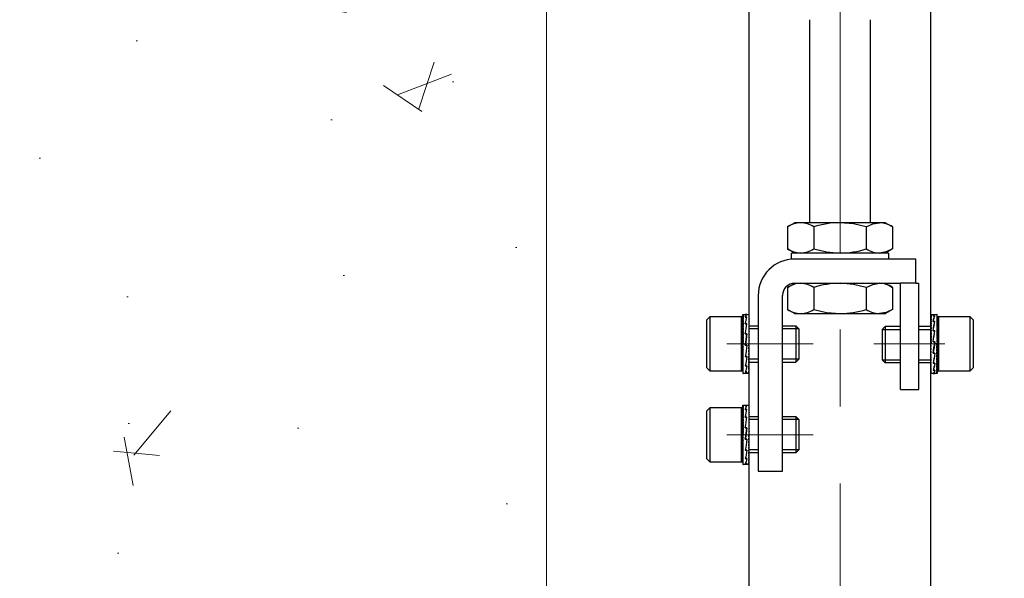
# Model space of a CAD drawing. Extents: x 928609 to 993508, y -1024491 to -979674.
# Tile 3 of 39: x 939591 to 941215, y -1012474 to -1011552. Entities that reach past the tile are written whole.
import ezdxf

# ---------------------------------------------------------------- set-up
doc = ezdxf.new("R2010")
doc.units = 0
doc.linetypes.add('CENTER', pattern=[50.8, 31.75, -6.35, 6.35, -6.35])
for name, color, linetype in [('Beluchtingstank', 253, 'CONTINUOUS'), ('INSTALLATIE', 6, 'CONTINUOUS'), ('MAAT', 10, 'CONTINUOUS'), ('TEKST', 4, 'CONTINUOUS')]:
    doc.layers.add(name, color=color, linetype=linetype)

msp = doc.modelspace()

# ---------------------------------------------------------------- hatches: boundary and pattern name
at = {"layer": 'Beluchtingstank', "lineweight": 5, "ltscale": 0.01}
h = msp.add_hatch(dxfattribs=at)
h.set_pattern_fill('AR-CONC', color=256, scale=5, style=0)
h.set_pattern_definition([(50, (-6044993.6, 3989876.6), (910.923345, -79.69543), [95.25, -1047.75]), (355, (-6044993.6, 3989876.6), (-176.21413, 955.28321), [76.2, -838.2]), (100.451, (-6044917.7, 3989869.9), (734.71251, 875.58344), [80.95, -890.45]), (46.1842, (-6044993.6, 3990130.6), (1355.3952, -210.21164), [142.875, -1571.625]), (96.6356, (-6044880.7, 3990113), (1187.02117, 1237.12778), [121.425, -1335.675]), (351.184, (-6044993.6, 3990130.6), (1187.02303, 1237.1256), [114.3, -1257.3]), (21, (-6044866.6, 3990067.1), (758.0744, -511.32759), [95.25, -1047.75]), (326, (-6044866.6, 3990067.1), (309.01014, 920.93983), [76.2, -838.2]), (71.4514, (-6044803.4, 3990024.5), (1067.08245, 409.61429), [80.95, -890.45]), (37.5, (-6044993.6, 3989876.57), (15.443016, 422.775194), [0, -828.04, 0, -850.9, 0, -841.375]), (7.5, (-6044993.6, 3989876.57), (334.098313, 500.902874), [0, -485.14, 0, -808.99, 0, -320.675]), (327.5, (-6045276.82, 3989876.57), (677.952976, -28.64372), [0, -317.5, 0, -990.6, 0, -1314.45]), (317.5, (-6045403.8, 3989876.6), (740.645907, 127.132455), [0, -412.75, 0, -657.86, 0, -933.45])])
h.paths.add_polyline_path([(940459.934, -1010230.807), (938043.346, -1010230.807, 0.06175967), (937966.318, -1010852.033, 0.03738423), (937994.678, -1011230.807), (938961.143, -1011230.807), (938961.143, -1012730.807), (938795.236, -1012730.807, 0.18199855), (940459.934, -1013395.157)])

# ---------------------------------------------------------------- linework, layer by layer
msp.add_line((940459.934, -1010230.807), (940459.934, -1013395.157), dxfattribs=at)
at = {"layer": 'INSTALLATIE', "color": 8, "linetype": 'CENTER', "lineweight": 5, "ltscale": 20}
for p, q in [((940944.184, -1009269.297), (940944.184, -1013358.307)), ((940757.177, -1012087.033), (940899.74, -1012087.033)), ((940999.783, -1012087.033), (941117.355, -1012087.033)), ((940757.177, -1012237.033), (940899.74, -1012237.033))]:
    msp.add_line(p, q, dxfattribs=at)
at = {"layer": 'INSTALLATIE'}
for p, q in [((940794.184, -1013379.716), (940794.184, -1011337.033)), ((941094.184, -1013327.641), (941094.184, -1011337.033)), ((940724.017, -1012048.033), (940730.017, -1012042.033)), ((940724.017, -1012048.033), (940724.017, -1012126.033)), ((940730.017, -1012132.033), (940730.017, -1012042.033)), ((940730.017, -1012042.033), (940781.017, -1012042.033)), ((940781.017, -1012042.033), (940781.017, -1012132.033)), ((940784.017, -1012038.298), (940784.584, -1012038.298)), ((940784.02, -1012038.692), (940784.017, -1012038.298)), ((940784.019, -1012038.692), (940784.017, -1012038.438)), ((940784.017, -1012038.692), (940784.584, -1012038.692)), ((940784.023, -1012039.615), (940784.017, -1012038.692)), ((940784.02, -1012039.615), (940784.017, -1012039.111)), ((940784.017, -1012039.615), (940784.584, -1012039.615)), ((940784.017, -1012039.615), (940784.027, -1012041.058)), ((940784.022, -1012041.058), (940784.017, -1012040.309)), ((940784.017, -1012041.058), (940784.584, -1012041.058)), ((940784.031, -1012043.005), (940784.017, -1012041.058)), ((940784.024, -1012043.005), (940784.017, -1012042.018)), ((940784.017, -1012043.005), (940784.584, -1012043.005)), ((940784.035, -1012045.434), (940784.017, -1012043.005)), ((940784.026, -1012045.434), (940784.017, -1012044.221)), ((940784.017, -1012129.033), (940784.017, -1012045.033)), ((940784.017, -1012045.434), (940784.584, -1012045.434)), ((940784.039, -1012048.319), (940784.017, -1012045.434)), ((940784.029, -1012048.319), (940784.017, -1012046.893)), ((940784.017, -1012048.319), (940784.584, -1012048.319)), ((940784.045, -1012051.628), (940784.017, -1012048.319)), ((940784.032, -1012051.628), (940784.017, -1012050.004)), ((940784.449, -1012038.283), (940788.195, -1012038.283)), ((940787.934, -1012038.331), (940790.368, -1012038.331)), ((940790.368, -1012038.331), (940787.934, -1012038.331)), ((940787.934, -1012042.865), (940790.368, -1012042.865)), ((940790.368, -1012042.865), (940787.934, -1012042.865)), ((940788.218, -1012038.283), (940794.184, -1012038.283)), ((940794.184, -1012038.286), (940793.718, -1012038.286)), ((940794.184, -1012038.611), (940793.718, -1012038.611)), ((940794.184, -1012039.467), (940793.718, -1012039.467)), ((940794.184, -1012040.844), (940793.718, -1012040.844)), ((940794.184, -1012042.727), (940793.718, -1012042.727)), ((940794.184, -1012045.095), (940793.718, -1012045.095)), ((940794.184, -1012047.923), (940793.718, -1012047.923)), ((941094.184, -1012038.283), (941099.983, -1012038.283)), ((941094.184, -1012038.495), (941094.65, -1012038.495)), ((941094.184, -1012039.236), (941094.65, -1012039.236)), ((941094.184, -1012040.5), (941094.65, -1012040.5)), ((941094.184, -1012042.274), (941094.65, -1012042.274)), ((941094.184, -1012044.539), (941094.65, -1012044.539)), ((941094.184, -1012047.269), (941094.65, -1012047.269)), ((941098, -1012040.792), (941100.434, -1012040.792)), ((941100.434, -1012040.792), (941098, -1012040.792)), ((941100.017, -1012038.283), (941103.918, -1012038.283)), ((941104.351, -1012038.438), (941103.784, -1012038.438)), ((941104.351, -1012039.111), (941103.784, -1012039.111)), ((941104.351, -1012040.309), (941103.784, -1012040.309)), ((941104.351, -1012042.018), (941103.784, -1012042.018)), ((941104.351, -1012044.221), (941103.784, -1012044.221)), ((941104.351, -1012046.892), (941103.784, -1012046.892)), ((941104.351, -1012050.004), (941103.784, -1012050.004)), ((941104.351, -1012038.298), (941104.053, -1012038.298)), ((941104.321, -1012053.324), (941104.351, -1012050.004)), ((941104.326, -1012049.859), (941104.351, -1012046.892)), ((941104.331, -1012046.79), (941104.351, -1012044.221)), ((941104.335, -1012044.153), (941104.351, -1012042.018)), ((941104.338, -1012049.926), (941104.351, -1012048.319)), ((941104.339, -1012041.977), (941104.351, -1012040.309)), ((941104.351, -1012048.319), (941104.339, -1012048.319)), ((941104.34, -1012046.837), (941104.351, -1012045.434)), ((941104.342, -1012044.183), (941104.351, -1012043.005)), ((941104.351, -1012045.434), (941104.342, -1012045.434)), ((941104.343, -1012040.288), (941104.351, -1012039.111)), ((941104.344, -1012041.995), (941104.351, -1012041.058)), ((941104.351, -1012043.005), (941104.344, -1012043.005)), ((941104.346, -1012040.296), (941104.351, -1012039.616)), ((941104.351, -1012041.058), (941104.346, -1012041.058)), ((941104.347, -1012039.103), (941104.351, -1012038.438)), ((941104.348, -1012039.106), (941104.351, -1012038.692)), ((941104.351, -1012039.616), (941104.348, -1012039.616)), ((941104.351, -1012038.692), (941104.349, -1012038.692)), ((941104.35, -1012038.438), (941104.351, -1012038.298)), ((941104.351, -1012045.033), (941104.351, -1012087.033)), ((941107.351, -1012087.033), (941107.351, -1012042.033)), ((941107.351, -1012042.033), (941158.351, -1012042.033)), ((941158.351, -1012042.033), (941164.351, -1012048.033)), ((941158.351, -1012042.033), (941158.351, -1012087.033)), ((941164.351, -1012087.033), (941164.351, -1012048.033)), ((940784.017, -1012051.628), (940784.584, -1012051.628)), ((940784.051, -1012055.325), (940784.017, -1012051.628)), ((940784.024, -1012054.242), (940784.017, -1012053.522)), ((940784.017, -1012055.325), (940784.584, -1012055.325)), ((940784.058, -1012059.369), (940784.017, -1012055.325)), ((940784.017, -1012059.369), (940784.584, -1012059.369)), ((940784.067, -1012063.716), (940784.017, -1012059.369)), ((940784.017, -1012063.716), (940784.584, -1012063.716)), ((940784.079, -1012068.319), (940784.017, -1012063.716)), ((940787.934, -1012054.123), (940790.368, -1012054.123)), ((940790.368, -1012054.123), (940787.934, -1012054.123)), ((940794.184, -1012051.179), (940793.718, -1012051.179)), ((940794.184, -1012054.828), (940793.718, -1012054.828)), ((940794.184, -1012058.83), (940793.718, -1012058.83)), ((940794.184, -1012063.141), (940793.718, -1012063.141)), ((941094.184, -1012050.435), (941094.65, -1012050.435)), ((941094.184, -1012054.002), (941094.65, -1012054.002)), ((941094.184, -1012057.93), (941094.65, -1012057.93)), ((941094.184, -1012062.178), (941094.65, -1012062.178)), ((941098, -1012050.219), (941100.434, -1012050.219)), ((941100.434, -1012050.219), (941098, -1012050.219)), ((941098, -1012065.251), (941100.434, -1012065.251)), ((941100.434, -1012065.251), (941098, -1012065.251)), ((941104.351, -1012053.521), (941103.784, -1012053.521)), ((941104.351, -1012057.406), (941103.784, -1012057.406)), ((941104.351, -1012061.615), (941103.784, -1012061.615)), ((941104.351, -1012066.102), (941103.784, -1012066.102)), ((941104.282, -1012070.236), (941104.351, -1012066.102)), ((941104.296, -1012065.658), (941104.351, -1012061.615)), ((941104.351, -1012057.406), (941104.306, -1012061.274)), ((941104.314, -1012057.144), (941104.351, -1012053.521)), ((941104.335, -1012053.415), (941104.351, -1012051.628)), ((941104.351, -1012051.628), (941104.336, -1012051.628)), ((940784.017, -1012068.319), (940784.584, -1012068.319)), ((940784.097, -1012073.127), (940784.017, -1012068.319)), ((940784.017, -1012073.127), (940784.584, -1012073.127)), ((940784.118, -1012077.775), (940784.017, -1012073.127)), ((940784.017, -1012078.087), (940784.584, -1012078.087)), ((940784.118, -1012081.219), (940784.017, -1012078.087)), ((940787.934, -1012070.391), (940790.368, -1012070.391)), ((940790.368, -1012070.391), (940787.934, -1012070.391)), ((940794.184, -1012067.714), (940793.718, -1012067.714)), ((940794.184, -1012072.498), (940793.718, -1012072.498)), ((940794.184, -1012077.442), (940793.718, -1012077.442)), ((940794.184, -1012082.491), (940793.718, -1012082.491)), ((940794.184, -1012080.016), (940794.008, -1012080.016)), ((941094.184, -1012066.698), (941094.65, -1012066.698)), ((941094.184, -1012071.441), (941094.65, -1012071.441)), ((941094.184, -1012076.354), (941094.65, -1012076.354)), ((941094.184, -1012081.385), (941094.65, -1012081.385)), ((941104.351, -1012070.819), (941103.784, -1012070.819)), ((941104.351, -1012075.714), (941103.784, -1012075.714)), ((941104.351, -1012080.732), (941103.784, -1012080.732)), ((941104.25, -1012082.29), (941103.958, -1012082.29)), ((941104.25, -1012078.823), (941104.136, -1012078.823)), ((941104.25, -1012078.823), (941104.351, -1012075.714)), ((941104.25, -1012082.29), (941104.351, -1012080.732)), ((941104.261, -1012074.927), (941104.351, -1012070.819)), ((940784.017, -1012083.146), (940784.584, -1012083.146)), ((940784.118, -1012084.725), (940784.017, -1012083.146)), ((940784.017, -1012088.246), (940784.584, -1012088.246)), ((940784.118, -1012091.777), (940784.017, -1012093.334)), ((940784.017, -1012093.334), (940784.584, -1012093.334)), ((940784.118, -1012095.243), (940784.017, -1012098.352)), ((940784.017, -1012098.352), (940784.584, -1012098.352)), ((940784.118, -1012091.777), (940784.41, -1012091.777)), ((940784.118, -1012095.243), (940784.232, -1012095.243)), ((940787.934, -1012089.193), (940790.368, -1012089.193)), ((940790.368, -1012089.193), (940787.934, -1012089.193)), ((940794.184, -1012087.589), (940793.718, -1012087.589)), ((940794.184, -1012092.681), (940793.718, -1012092.681)), ((940794.184, -1012097.712), (940793.718, -1012097.712)), ((940794.184, -1012083.505), (940793.831, -1012083.505)), ((941094.184, -1012086.477), (941094.65, -1012086.477)), ((941094.184, -1012090.561), (941094.537, -1012090.561)), ((941094.184, -1012091.575), (941094.65, -1012091.575)), ((941094.184, -1012094.05), (941094.36, -1012094.05)), ((941094.184, -1012096.624), (941094.65, -1012096.624)), ((941098, -1012083.598), (941100.434, -1012083.598)), ((941100.434, -1012083.598), (941098, -1012083.598)), ((941104.351, -1012085.82), (941103.784, -1012085.82)), ((941104.351, -1012090.92), (941103.784, -1012090.92)), ((941104.351, -1012095.979), (941103.784, -1012095.979)), ((941104.25, -1012089.341), (941104.351, -1012090.92)), ((941104.25, -1012092.847), (941104.351, -1012095.979)), ((941104.25, -1012096.291), (941104.351, -1012100.939)), ((941104.351, -1012087.033), (941104.351, -1012129.033)), ((941107.351, -1012132.033), (941107.351, -1012087.033)), ((941158.351, -1012087.033), (941158.351, -1012132.033)), ((941164.351, -1012126.033), (941164.351, -1012087.033)), ((940784.107, -1012099.139), (940784.017, -1012103.247)), ((940784.017, -1012103.247), (940784.584, -1012103.247)), ((940784.086, -1012103.83), (940784.017, -1012107.964)), ((940784.017, -1012107.964), (940784.584, -1012107.964)), ((940784.072, -1012108.408), (940784.017, -1012112.451)), ((940784.017, -1012112.451), (940784.584, -1012112.451)), ((940784.061, -1012112.793), (940784.017, -1012116.66)), ((940787.934, -1012107.666), (940790.368, -1012107.666)), ((940790.368, -1012107.666), (940787.934, -1012107.666)), ((940794.184, -1012102.625), (940793.718, -1012102.625)), ((940794.184, -1012107.368), (940793.718, -1012107.368)), ((940794.184, -1012111.888), (940793.718, -1012111.888)), ((941094.184, -1012101.568), (941094.65, -1012101.568)), ((941094.184, -1012106.352), (941094.65, -1012106.352)), ((941094.184, -1012110.925), (941094.65, -1012110.925)), ((941098, -1012102.469), (941100.434, -1012102.469)), ((941100.434, -1012102.469), (941098, -1012102.469)), ((941104.351, -1012100.939), (941103.784, -1012100.939)), ((941104.351, -1012105.747), (941103.784, -1012105.747)), ((941104.351, -1012110.35), (941103.784, -1012110.35)), ((941104.351, -1012114.697), (941103.784, -1012114.697)), ((941104.271, -1012100.939), (941104.351, -1012105.747)), ((941104.289, -1012105.747), (941104.351, -1012110.35)), ((941104.301, -1012110.35), (941104.351, -1012114.697)), ((941104.31, -1012114.697), (941104.351, -1012118.741)), ((940730.017, -1012132.033), (940724.017, -1012126.033)), ((940784.017, -1012116.66), (940784.584, -1012116.66)), ((940784.054, -1012116.922), (940784.017, -1012120.545)), ((940784.017, -1012120.545), (940784.584, -1012120.545)), ((940784.033, -1012120.651), (940784.017, -1012122.439)), ((940784.047, -1012120.742), (940784.017, -1012124.062)), ((940784.017, -1012122.439), (940784.032, -1012122.439)), ((940784.017, -1012124.062), (940784.584, -1012124.062)), ((940784.03, -1012124.141), (940784.017, -1012125.747)), ((940784.042, -1012124.207), (940784.017, -1012127.174)), ((940784.017, -1012125.747), (940784.029, -1012125.747)), ((940784.017, -1012127.174), (940784.584, -1012127.174)), ((940784.028, -1012127.23), (940784.017, -1012128.632)), ((940784.037, -1012127.276), (940784.017, -1012129.845)), ((940784.017, -1012128.632), (940784.026, -1012128.632)), ((940784.017, -1012129.845), (940784.584, -1012129.845)), ((940784.026, -1012129.883), (940784.017, -1012131.061)), ((940784.033, -1012129.913), (940784.017, -1012132.048)), ((940784.017, -1012131.061), (940784.024, -1012131.061)), ((940787.934, -1012122.998), (940790.368, -1012122.998)), ((940790.368, -1012122.998), (940787.934, -1012122.998)), ((940794.184, -1012116.135), (940793.718, -1012116.135)), ((940794.184, -1012120.064), (940793.718, -1012120.064)), ((940794.184, -1012123.631), (940793.718, -1012123.631)), ((940794.184, -1012126.797), (940793.718, -1012126.797)), ((940794.184, -1012129.527), (940793.718, -1012129.527)), ((941094.184, -1012115.236), (941094.65, -1012115.236)), ((941094.184, -1012119.238), (941094.65, -1012119.238)), ((941094.184, -1012122.887), (941094.65, -1012122.887)), ((941094.184, -1012126.143), (941094.65, -1012126.143)), ((941094.184, -1012128.971), (941094.65, -1012128.971)), ((941094.184, -1012131.339), (941094.65, -1012131.339)), ((941098, -1012118.99), (941100.434, -1012118.99)), ((941100.434, -1012118.99), (941098, -1012118.99)), ((941098, -1012130.646), (941100.434, -1012130.646)), ((941100.434, -1012130.646), (941098, -1012130.646)), ((941104.351, -1012118.741), (941103.784, -1012118.741)), ((941104.351, -1012122.438), (941103.784, -1012122.438)), ((941104.351, -1012125.747), (941103.784, -1012125.747)), ((941104.351, -1012128.632), (941103.784, -1012128.632)), ((941104.351, -1012131.061), (941103.784, -1012131.061)), ((941104.317, -1012118.741), (941104.351, -1012122.438)), ((941104.323, -1012122.438), (941104.351, -1012125.747)), ((941104.329, -1012125.747), (941104.351, -1012128.632)), ((941104.333, -1012128.632), (941104.351, -1012131.061)), ((941104.336, -1012122.438), (941104.351, -1012124.062)), ((941104.337, -1012131.061), (941104.351, -1012133.008)), ((941104.339, -1012125.747), (941104.351, -1012127.174)), ((941104.342, -1012128.632), (941104.351, -1012129.846)), ((941104.344, -1012119.824), (941104.351, -1012120.545)), ((941104.344, -1012131.061), (941104.351, -1012132.048)), ((941164.351, -1012126.033), (941158.351, -1012132.033)), ((940781.017, -1012132.033), (940730.017, -1012132.033)), ((940784.017, -1012132.048), (940784.584, -1012132.048)), ((940784.024, -1012132.071), (940784.017, -1012133.008)), ((940784.029, -1012132.089), (940784.017, -1012133.758)), ((940784.017, -1012133.008), (940784.022, -1012133.008)), ((940784.017, -1012133.758), (940784.584, -1012133.758)), ((940784.022, -1012133.77), (940784.017, -1012134.451)), ((940784.025, -1012133.779), (940784.017, -1012134.955)), ((940784.017, -1012134.451), (940784.02, -1012134.451)), ((940784.017, -1012134.955), (940784.584, -1012134.955)), ((940784.02, -1012134.96), (940784.017, -1012135.374)), ((940784.021, -1012134.963), (940784.017, -1012135.628)), ((940784.017, -1012135.374), (940784.019, -1012135.374)), ((940784.017, -1012135.628), (940784.584, -1012135.628)), ((940784.018, -1012135.629), (940784.017, -1012135.768)), ((940784.017, -1012135.768), (940784.315, -1012135.768)), ((940788.195, -1012135.783), (940784.449, -1012135.783)), ((940787.934, -1012132.855), (940790.368, -1012132.855)), ((940790.368, -1012132.855), (940787.934, -1012132.855)), ((940794.184, -1012135.783), (940788.218, -1012135.783)), ((940794.184, -1012131.792), (940793.718, -1012131.792)), ((940794.184, -1012133.566), (940793.718, -1012133.566)), ((940794.184, -1012134.83), (940793.718, -1012134.83)), ((940794.184, -1012135.571), (940793.718, -1012135.571)), ((941094.184, -1012133.222), (941094.65, -1012133.222)), ((941094.184, -1012134.599), (941094.65, -1012134.599)), ((941094.184, -1012135.455), (941094.65, -1012135.455)), ((941094.184, -1012135.78), (941094.65, -1012135.78)), ((941099.983, -1012135.783), (941094.184, -1012135.783)), ((941098, -1012135.662), (941100.434, -1012135.662)), ((941100.434, -1012135.662), (941098, -1012135.662)), ((941103.918, -1012135.783), (941100.017, -1012135.783)), ((941104.351, -1012133.008), (941103.784, -1012133.008)), ((941104.351, -1012134.451), (941103.784, -1012134.451)), ((941104.351, -1012135.374), (941103.784, -1012135.374)), ((941104.351, -1012135.768), (941103.784, -1012135.768)), ((941104.341, -1012133.008), (941104.351, -1012134.451)), ((941104.345, -1012134.451), (941104.351, -1012135.374)), ((941104.346, -1012133.008), (941104.351, -1012133.758)), ((941104.348, -1012134.451), (941104.351, -1012134.955)), ((941104.348, -1012135.374), (941104.351, -1012135.768)), ((941104.349, -1012135.374), (941104.351, -1012135.628)), ((941158.351, -1012132.033), (941107.351, -1012132.033)), ((940724.017, -1012198.033), (940730.017, -1012192.033)), ((940730.017, -1012282.033), (940730.017, -1012192.033)), ((940730.017, -1012192.033), (940781.017, -1012192.033)), ((940781.017, -1012192.033), (940781.017, -1012282.033)), ((940784.017, -1012188.298), (940784.584, -1012188.298)), ((940784.02, -1012188.692), (940784.017, -1012188.298)), ((940784.019, -1012188.692), (940784.017, -1012188.438)), ((940784.017, -1012188.692), (940784.584, -1012188.692)), ((940784.023, -1012189.615), (940784.017, -1012188.692)), ((940784.02, -1012189.615), (940784.017, -1012189.111)), ((940784.017, -1012189.615), (940784.584, -1012189.615)), ((940784.027, -1012191.058), (940784.017, -1012189.615)), ((940784.022, -1012191.058), (940784.017, -1012190.309)), ((940784.017, -1012191.058), (940784.584, -1012191.058)), ((940784.031, -1012193.005), (940784.017, -1012191.058)), ((940784.024, -1012193.005), (940784.017, -1012192.018)), ((940784.017, -1012193.005), (940784.584, -1012193.005)), ((940784.035, -1012195.434), (940784.017, -1012193.005)), ((940784.026, -1012195.434), (940784.017, -1012194.221)), ((940784.017, -1012279.033), (940784.017, -1012195.033)), ((940784.017, -1012195.434), (940784.584, -1012195.434)), ((940784.039, -1012198.319), (940784.017, -1012195.434)), ((940784.45, -1012188.283), (940788.829, -1012188.283)), ((940790.368, -1012188.824), (940787.934, -1012188.824)), ((940787.934, -1012188.824), (940790.368, -1012188.824)), ((940790.368, -1012195.264), (940787.934, -1012195.264)), ((940787.934, -1012195.264), (940790.368, -1012195.264)), ((940788.884, -1012188.283), (940794.184, -1012188.283)), ((940794.184, -1012188.286), (940793.718, -1012188.286)), ((940794.184, -1012188.611), (940793.718, -1012188.611)), ((940794.184, -1012189.467), (940793.718, -1012189.467)), ((940794.184, -1012190.844), (940793.718, -1012190.844)), ((940794.184, -1012192.727), (940793.718, -1012192.727)), ((940794.184, -1012195.095), (940793.718, -1012195.095)), ((940724.017, -1012198.033), (940724.017, -1012276.033)), ((940784.029, -1012198.319), (940784.017, -1012196.893)), ((940784.017, -1012198.319), (940784.584, -1012198.319)), ((940784.045, -1012201.628), (940784.017, -1012198.319)), ((940784.032, -1012201.628), (940784.017, -1012200.004)), ((940784.017, -1012201.628), (940784.584, -1012201.628)), ((940784.051, -1012205.325), (940784.017, -1012201.628)), ((940784.024, -1012204.242), (940784.017, -1012203.522)), ((940784.017, -1012205.325), (940784.584, -1012205.325)), ((940784.058, -1012209.369), (940784.017, -1012205.325)), ((940784.017, -1012209.369), (940784.584, -1012209.369)), ((940784.067, -1012213.716), (940784.017, -1012209.369)), ((940790.368, -1012208.063), (940787.934, -1012208.063)), ((940787.934, -1012208.063), (940790.368, -1012208.063)), ((940794.184, -1012197.923), (940793.718, -1012197.923)), ((940794.184, -1012201.179), (940793.718, -1012201.179)), ((940794.184, -1012204.828), (940793.718, -1012204.828)), ((940794.184, -1012208.83), (940793.718, -1012208.83)), ((940784.079, -1012218.319), (940784.017, -1012213.716)), ((940784.017, -1012213.716), (940784.584, -1012213.716)), ((940784.017, -1012218.319), (940784.584, -1012218.319)), ((940784.097, -1012223.127), (940784.017, -1012218.319)), ((940784.017, -1012223.127), (940784.584, -1012223.127)), ((940784.118, -1012227.775), (940784.017, -1012223.127)), ((940784.017, -1012228.087), (940784.584, -1012228.087)), ((940784.118, -1012231.218), (940784.017, -1012228.087)), ((940790.368, -1012225.272), (940787.934, -1012225.272)), ((940787.934, -1012225.272), (940790.368, -1012225.272)), ((940794.184, -1012213.141), (940793.718, -1012213.141)), ((940794.184, -1012217.714), (940793.718, -1012217.714)), ((940794.184, -1012222.498), (940793.718, -1012222.498)), ((940794.184, -1012227.442), (940793.718, -1012227.442)), ((940784.017, -1012233.145), (940784.584, -1012233.145)), ((940784.118, -1012234.725), (940784.017, -1012233.145)), ((940784.017, -1012238.246), (940784.584, -1012238.246)), ((940784.118, -1012241.776), (940784.017, -1012243.334)), ((940784.017, -1012243.334), (940784.584, -1012243.334)), ((940784.118, -1012241.776), (940784.41, -1012241.776)), ((940790.368, -1012244.272), (940787.934, -1012244.272)), ((940787.934, -1012244.272), (940790.368, -1012244.272)), ((940794.184, -1012232.49), (940793.718, -1012232.49)), ((940794.184, -1012237.589), (940793.718, -1012237.589)), ((940794.184, -1012242.681), (940793.718, -1012242.681)), ((940794.184, -1012233.505), (940793.831, -1012233.505)), ((940794.184, -1012230.016), (940794.008, -1012230.016)), ((940784.118, -1012245.243), (940784.017, -1012248.352)), ((940784.017, -1012248.352), (940784.584, -1012248.352)), ((940784.107, -1012249.139), (940784.017, -1012253.247)), ((940784.017, -1012253.247), (940784.584, -1012253.247)), ((940784.086, -1012253.83), (940784.017, -1012257.964)), ((940784.017, -1012257.964), (940784.584, -1012257.964)), ((940784.072, -1012258.408), (940784.017, -1012262.451)), ((940784.118, -1012245.243), (940784.232, -1012245.243)), ((940794.184, -1012247.712), (940793.718, -1012247.712)), ((940794.184, -1012252.625), (940793.718, -1012252.625)), ((940794.184, -1012257.368), (940793.718, -1012257.368)), ((940730.017, -1012282.033), (940724.017, -1012276.033)), ((940784.017, -1012262.451), (940784.584, -1012262.451)), ((940784.061, -1012262.792), (940784.017, -1012266.66)), ((940784.017, -1012266.66), (940784.584, -1012266.66)), ((940784.054, -1012266.922), (940784.017, -1012270.545)), ((940784.017, -1012270.545), (940784.584, -1012270.545)), ((940784.033, -1012270.651), (940784.017, -1012272.439)), ((940784.047, -1012270.742), (940784.017, -1012274.062)), ((940784.017, -1012272.439), (940784.032, -1012272.439)), ((940784.017, -1012274.062), (940784.584, -1012274.062)), ((940784.03, -1012274.141), (940784.017, -1012275.747)), ((940784.042, -1012274.207), (940784.017, -1012277.174)), ((940784.017, -1012275.747), (940784.029, -1012275.747)), ((940784.017, -1012277.174), (940784.584, -1012277.174)), ((940784.028, -1012277.229), (940784.017, -1012278.632)), ((940784.037, -1012277.276), (940784.017, -1012279.845)), ((940790.368, -1012262.17), (940787.934, -1012262.17)), ((940787.934, -1012262.17), (940790.368, -1012262.17)), ((940790.368, -1012276.241), (940787.934, -1012276.241)), ((940787.934, -1012276.241), (940790.368, -1012276.241)), ((940794.184, -1012261.888), (940793.718, -1012261.888)), ((940794.184, -1012266.135), (940793.718, -1012266.135)), ((940794.184, -1012270.064), (940793.718, -1012270.064)), ((940794.184, -1012273.631), (940793.718, -1012273.631)), ((940794.184, -1012276.797), (940793.718, -1012276.797)), ((940781.017, -1012282.033), (940730.017, -1012282.033)), ((940784.017, -1012278.632), (940784.026, -1012278.632)), ((940784.017, -1012279.845), (940784.584, -1012279.845)), ((940784.026, -1012279.883), (940784.017, -1012281.061)), ((940784.033, -1012279.913), (940784.017, -1012282.048)), ((940784.017, -1012281.061), (940784.024, -1012281.061)), ((940784.017, -1012282.048), (940784.584, -1012282.048)), ((940784.017, -1012283.008), (940784.024, -1012282.071)), ((940784.029, -1012282.089), (940784.017, -1012283.758)), ((940784.017, -1012283.008), (940784.022, -1012283.008)), ((940784.017, -1012283.758), (940784.584, -1012283.758)), ((940784.022, -1012283.77), (940784.017, -1012284.451)), ((940784.025, -1012283.778), (940784.017, -1012284.955)), ((940784.017, -1012284.451), (940784.02, -1012284.451)), ((940784.017, -1012284.955), (940784.584, -1012284.955)), ((940784.02, -1012284.96), (940784.017, -1012285.374)), ((940784.021, -1012284.963), (940784.017, -1012285.628)), ((940784.017, -1012285.374), (940784.019, -1012285.374)), ((940784.017, -1012285.628), (940784.584, -1012285.628)), ((940784.018, -1012285.629), (940784.017, -1012285.768)), ((940784.017, -1012285.768), (940784.315, -1012285.768)), ((940788.829, -1012285.783), (940784.45, -1012285.783)), ((940790.368, -1012284.343), (940787.934, -1012284.343)), ((940787.934, -1012284.343), (940790.368, -1012284.343)), ((940794.184, -1012285.783), (940788.884, -1012285.783)), ((940794.184, -1012279.527), (940793.718, -1012279.527)), ((940794.184, -1012281.792), (940793.718, -1012281.792)), ((940794.184, -1012283.566), (940793.718, -1012283.566)), ((940794.184, -1012284.83), (940793.718, -1012284.83)), ((940794.184, -1012285.571), (940793.718, -1012285.571))]:
    msp.add_line(p, q, dxfattribs=at)
for centre, start, end in [((940781.017, -1012045.033), 0, 90), ((941107.351, -1012045.033), 90, 180), ((940787.017, -1012054.033), 180, 187.464311), ((941101.351, -1012054.033), 356.003819, 0), ((940781.017, -1012129.033), 270, 0), ((940787.017, -1012120.033), 176.004686, 180), ((941101.351, -1012120.033), 0, 7.463966), ((941107.351, -1012129.033), 180, 270), ((940781.017, -1012195.033), 0, 90), ((940787.017, -1012204.033), 180, 187.464449), ((940787.017, -1012270.033), 176.005034, 180), ((940781.017, -1012279.033), 270, 0)]:
    msp.add_arc(centre, 3, start, end, dxfattribs=at)
at = {"layer": 'INSTALLATIE', "extrusion": (0, 0, -1)}
for centre, major_axis, ratio, start_param, end_param in [((940784.208, -1012087.033), (-0.33, 48.75), 0.11099196, 0.02564008, 0.13035984), ((940784.208, -1012087.033), (-0.9, 48.75), 0.1096537, 0.13163423, 0.23635399), ((940784.208, -1012087.033), (-1.46, 48.75), 0.10708754, 0.23753676, 0.34225651), ((940784.208, -1012087.033), (-2.003, 48.75), 0.10332749, 0.34329462, 0.44801438), ((940784.208, -1012087.033), (-2.523, 48.749), 0.09842267, 0.44886191, 0.55358167), ((940784.208, -1012087.033), (-3.013, 48.749), 0.09243594, 0.55420192, 0.65892167), ((940784.208, -1012087.033), (-3.469, 48.749), 0.08544233, 0.65928868, 0.76400843), ((940784.208, -1012087.033), (0.245, 48.75), 0.11108442, -0.02544711, 0.02433166), ((940790.637, -1012087.033), (-2.479, 48.749), 0.12149572, -0.03814753, 0.00617818), ((940787.665, -1012087.033), (0.562, 48.75), 0.13120011, -0.04583887, -0.00151315), ((940790.637, -1012087.033), (0.016, 48.75), 0.13170547, -0.43706866, -0.04436958), ((940787.665, -1012087.033), (2.999, 48.749), 0.11645657, -0.44418955, -0.05149047), ((940790.637, -1012087.033), (2.509, 48.749), 0.12123841, -0.835963, -0.44326392), ((940787.665, -1012087.033), (4.949, 48.748), 0.08391115, -0.83824246, -0.44554338), ((940794.095, -1012087.033), (-0.444, 48.75), 0.11082506, 0.01241044, 0.09839859), ((940794.095, -1012087.033), (-1.013, 48.75), 0.10924109, 0.11839088, 0.20437903), ((940794.095, -1012087.033), (-1.57, 48.75), 0.10643471, 0.22426871, 0.31025686), ((940794.095, -1012087.033), (-2.108, 48.75), 0.10244303, 0.32999214, 0.41598028), ((940794.095, -1012087.033), (-2.623, 48.749), 0.09731801, 0.43551691, 0.52150505), ((940794.095, -1012087.033), (-3.107, 48.749), 0.09112507, 0.54080834, 0.62679649), ((940794.095, -1012087.033), (-3.555, 48.749), 0.08394143, 0.64584275, 0.73183089), ((941094.273, -1012087.033), (-0.131, 48.75), 0.1111655, 0.0076197, 0.09360785), ((941094.273, -1012087.033), (-0.703, 48.75), 0.11025789, 0.11363231, 0.19962046), ((941094.273, -1012087.033), (-1.268, 48.75), 0.10811431, 0.21957289, 0.30556104), ((941094.273, -1012087.033), (-1.817, 48.75), 0.10476328, 0.32538651, 0.41137466), ((941094.273, -1012087.033), (-2.346, 48.749), 0.10024882, 0.43102452, 0.51701267), ((941094.273, -1012087.033), (-2.847, 48.749), 0.0946292, 0.53644682, 0.62243497), ((941094.273, -1012087.033), (-3.316, 48.749), 0.08797544, 0.64162358, 0.72761173), ((941100.703, -1012087.033), (-0.732, 48.75), 0.13084645, -0.32021987, 0.00196582), ((941097.731, -1012087.033), (2.321, 48.749), 0.12280114, -0.32803245, -0.00584676), ((941100.703, -1012087.033), (1.805, 48.749), 0.12639353, -0.71956557, -0.32686648), ((941097.731, -1012087.033), (4.448, 48.748), 0.09497808, -0.72355149, -0.33085241), ((941104.16, -1012087.033), (-0.816, 48.75), 0.10992999, 0.0816634, 0.18638316), ((941104.16, -1012087.033), (-1.378, 48.75), 0.10754393, 0.18758299, 0.29230274), ((941104.16, -1012087.033), (-1.924, 48.75), 0.10395795, 0.29336538, 0.39808513), ((941104.16, -1012087.033), (-2.448, 48.749), 0.09921903, 0.39896345, 0.50368321), ((941104.16, -1012087.033), (-2.943, 48.749), 0.09338808, 0.50433903, 0.60905878), ((941104.16, -1012087.033), (-3.404, 48.749), 0.08653845, 0.60946449, 0.71418424), ((941104.16, -1012087.033), (-3.827, 48.749), 0.07875407, 0.71432378, 0.81904353), ((941104.16, -1012087.033), (-0.245, 48.75), 0.11108446, 0.00055763, 0.08038026), ((940784.208, -1012087.033), (-3.886, 48.749), 0.07752721, 0.7641079, 0.86882765), ((940784.208, -1012087.033), (-4.259, 48.749), 0.06878453, 0.86865727, 0.97337703), ((940784.208, -1012087.033), (-4.585, 48.749), 0.0593151, 0.97294622, 1.07766598), ((940784.208, -1012087.033), (-4.861, 48.749), 0.04922508, 1.07699513, 1.18171489), ((940790.637, -1012087.033), (4.59, 48.748), 0.09208882, -1.23109446, -0.83839538), ((940787.665, -1012087.033), (6.131, 48.749), 0.03912502, -1.22734337, -0.83464428), ((940794.095, -1012087.033), (-3.964, 48.749), 0.0758543, 0.7506082, 0.83659635), ((940794.095, -1012087.033), (-4.328, 48.749), 0.06695913, 0.85510477, 0.94109292), ((940794.095, -1012087.033), (-4.644, 48.749), 0.05735791, 0.95934411, 1.04533226), ((940794.095, -1012087.033), (-4.909, 48.749), 0.04715767, 1.06334868, 1.14933682), ((941094.273, -1012087.033), (-3.746, 48.749), 0.0803695, 0.7465364, 0.83252455), ((941094.273, -1012087.033), (-4.135, 48.749), 0.07190257, 0.85117883, 0.93716698), ((941094.273, -1012087.033), (-4.478, 48.749), 0.06267328, 0.95555627, 1.04154443), ((941094.273, -1012087.033), (-4.771, 48.749), 0.05278609, 1.05968543, 1.14567359), ((941100.703, -1012087.033), (4.045, 48.748), 0.10228767, -1.11607102, -0.72337194), ((941097.731, -1012087.033), (5.876, 48.749), 0.05310015, -1.11398394, -0.72128486), ((941100.703, -1012087.033), (5.641, 48.749), 0.06288759, -1.50756054, -1.11486146), ((941097.731, -1012087.033), (6.418, 48.75), 0.0037115, -1.50077157, -1.10807247), ((941104.16, -1012087.033), (-4.207, 48.749), 0.07012774, 0.8189128, 0.92363256), ((941104.16, -1012087.033), (-4.54, 48.749), 0.06075937, 0.92323929, 1.02795904), ((941104.16, -1012087.033), (-4.823, 48.749), 0.05075439, 1.02732207, 1.13204183), ((941104.16, -1012087.033), (-5.054, 48.75), 0.0402224, 1.13119, 1.23590976), ((940784.208, -1012087.033), (-5.083, 48.75), 0.03862455, 1.18083424, 1.285554), ((940784.208, -1012087.033), (-5.251, 48.75), 0.02762645, 1.28450212, 1.38922188), ((940784.208, -1012087.033), (-5.362, 48.75), 0.01634567, 1.38804405, 1.49276381), ((940784.208, -1012087.033), (-3.712, 33.75), 0.01634566, 1.39944576, 1.43158358), ((940790.637, -1012087.033), (5.953, 48.749), 0.04936493, 4.66203552, 5.05473461), ((940787.665, -1012087.033), (6.398, 48.75), 0.01114272, 1.22096066, 1.61365974), ((940794.095, -1012087.033), (-5.121, 48.75), 0.03646916, 1.16715049, 1.25313863), ((940794.095, -1012087.033), (-5.278, 48.75), 0.02540575, 1.27078959, 1.35677773), ((940794.095, -1012087.033), (-5.377, 48.75), 0.01408264, 1.37431235, 1.46030049), ((940794.095, -1012087.033), (-5.419, 48.75), 0.00261608, 1.4777696, 1.56375771), ((941094.273, -1012087.033), (-5.012, 48.75), 0.04234985, 1.16359327, 1.24958144), ((941094.273, -1012087.033), (-5.199, 48.75), 0.03147664, 1.26731568, 1.35330385), ((941094.273, -1012087.033), (-5.33, 48.75), 0.02028075, 1.3708958, 1.45688398), ((941094.273, -1012087.033), (-3.69, 33.75), 0.02028071, 1.36356619, 1.40485652), ((941094.273, -1012087.033), (-5.404, 48.75), 0.00887793, 1.47438225, 1.56037047), ((941104.16, -1012087.033), (-5.23, 48.75), 0.02927598, 1.23488054, 1.33960029), ((941104.16, -1012087.033), (-5.349, 48.75), 0.01802977, 1.33843806, 1.4431578), ((941104.16, -1012087.033), (-5.411, 48.75), 0.00659972, 1.44191207, 1.54663179), ((940784.208, -1012087.033), (-5.416, 48.75), 0.00489831, 1.49151009, 1.59622987), ((940784.208, -1012087.033), (-5.411, 48.75), 0.00659888, 4.58351235, 4.68823209), ((940784.208, -1012087.033), (-5.349, 48.75), 0.01802893, 4.48003836, 4.5847581), ((940784.208, -1012087.033), (-5.23, 48.75), 0.02927516, 4.37648084, 4.48120059), ((940784.208, -1012087.033), (-3.749, 33.75), 0.00489831, 1.50291171, 1.60763141), ((940790.637, -1012087.033), (6.421, 48.75), 0.00032169, 1.61507962, 2.00777817), ((940787.665, -1012087.033), (5.719, 48.749), 0.05986552, 1.60809888, 2.00079796), ((940794.095, -1012087.033), (-5.404, 48.75), 0.00887708, 4.61598261, 4.70197077), ((940794.095, -1012087.033), (-5.33, 48.75), 0.02027991, 4.51249616, 4.59848431), ((940794.095, -1012087.033), (-5.199, 48.75), 0.03147582, 4.40891605, 4.4949042), ((940794.095, -1012087.033), (-3.741, 33.75), 0.00887707, 4.60865262, 4.71337234), ((940794.095, -1012087.033), (-3.69, 33.75), 0.02027989, 4.50516635, 4.54646024), ((941094.273, -1012087.033), (-3.741, 33.75), 0.00887793, 1.46705225, 1.57177204), ((941094.273, -1012087.033), (-5.419, 48.75), 0.00261523, 4.61937011, 4.70535802), ((941094.273, -1012087.033), (-5.377, 48.75), 0.01408179, 4.51591274, 4.60190084), ((941094.273, -1012087.033), (-5.278, 48.75), 0.02540492, 4.41238996, 4.49837809), ((941100.703, -1012087.033), (6.382, 48.75), 0.01451788, 4.38830285, 4.78100193), ((941097.731, -1012087.033), (6.013, 48.749), 0.04619133, 1.49458565, 1.88728473), ((941104.16, -1012087.033), (-5.416, 48.75), 0.00489746, 4.63311038, 4.73783017), ((941104.16, -1012087.033), (-5.362, 48.75), 0.01634483, 4.52964434, 4.63436411), ((941104.16, -1012087.033), (-5.251, 48.75), 0.02762563, 4.42610243, 4.53082219), ((941104.16, -1012087.033), (-3.749, 33.75), 0.00489746, 4.64451192, 4.74923175), ((941104.16, -1012087.033), (-3.712, 33.75), 0.0163449, 4.54104519, 4.57316771), ((940784.208, -1012087.033), (-5.054, 48.75), 0.04022161, 4.27279032, 4.37751007), ((940784.208, -1012087.033), (-4.823, 48.749), 0.05075363, 4.1689224, 4.27364216), ((940784.208, -1012087.033), (-4.54, 48.749), 0.06075865, 4.06483964, 4.16955939), ((940790.637, -1012087.033), (5.941, 48.749), 0.04996375, 2.00173244, 2.39443152), ((940787.665, -1012087.033), (4.174, 48.748), 0.10007294, 1.99925172, 2.39195081), ((940794.095, -1012087.033), (-5.012, 48.75), 0.04234906, 4.30519365, 4.3911818), ((940794.095, -1012087.033), (-4.771, 48.749), 0.05278533, 4.20128581, 4.28727396), ((940794.095, -1012087.033), (-4.478, 48.749), 0.06267257, 4.09715666, 4.18314481), ((941094.273, -1012087.033), (-5.121, 48.75), 0.03646835, 4.30875086, 4.39473899), ((941094.273, -1012087.033), (-4.909, 48.749), 0.04715689, 4.20494906, 4.2909372), ((941094.273, -1012087.033), (-4.644, 48.749), 0.05735717, 4.1009445, 4.18693264), ((941100.703, -1012087.033), (6.178, 48.749), 0.03586605, 1.88843676, 2.28113584), ((941097.731, -1012087.033), (4.706, 48.748), 0.08959363, 1.88433252, 2.2770316), ((941104.16, -1012087.033), (-5.083, 48.75), 0.03862375, 4.32243455, 4.42715431), ((941104.16, -1012087.033), (-4.861, 48.749), 0.04922431, 4.21859546, 4.32331522), ((941104.16, -1012087.033), (-4.585, 48.749), 0.05931438, 4.11454657, 4.21926632), ((941104.16, -1012087.033), (-4.259, 48.749), 0.06878385, 4.01025764, 4.1149774), ((940784.208, -1012087.033), (-4.207, 48.749), 0.07012707, 3.96051317, 4.06523292), ((940784.208, -1012087.033), (-3.827, 48.749), 0.07875346, 3.85592416, 3.96064392), ((940784.208, -1012087.033), (-3.404, 48.749), 0.08653791, 3.7510649, 3.85578465), ((940784.208, -1012087.033), (-2.943, 48.749), 0.09338761, 3.64593946, 3.75065921), ((940784.208, -1012087.033), (-2.448, 48.749), 0.09921864, 3.5405639, 3.64528365), ((940790.637, -1012087.033), (4.568, 48.748), 0.09255553, 2.39184721, 2.7845463), ((940787.665, -1012087.033), (1.968, 48.749), 0.12536533, 2.39545819, 2.78815727), ((940794.095, -1012087.033), (-4.135, 48.749), 0.07190192, 3.99277924, 4.07876739), ((940794.095, -1012087.033), (-3.746, 48.749), 0.08036891, 3.88813682, 3.97412497), ((940794.095, -1012087.033), (-3.316, 48.749), 0.08797491, 3.78322401, 3.86921216), ((940794.095, -1012087.033), (-2.847, 48.749), 0.09462875, 3.67804727, 3.76403542), ((940794.095, -1012087.033), (-2.346, 48.749), 0.10024844, 3.57262498, 3.65861313), ((941094.273, -1012087.033), (-4.328, 48.749), 0.06695844, 3.99670517, 4.08269331), ((941094.273, -1012087.033), (-3.964, 48.749), 0.07585367, 3.89220862, 3.97819676), ((941094.273, -1012087.033), (-3.555, 48.749), 0.08394086, 3.78744317, 3.87343132), ((941094.273, -1012087.033), (-3.107, 48.749), 0.09112458, 3.68240878, 3.76839692), ((941094.273, -1012087.033), (-2.623, 48.749), 0.09731759, 3.57711736, 3.6631055), ((941100.703, -1012087.033), (5.054, 48.748), 0.08123404, 2.27725928, 2.66995837), ((941097.731, -1012087.033), (2.664, 48.749), 0.11983259, 2.27913156, 2.67183064), ((941100.703, -1012087.033), (3.148, 48.749), 0.11478982, 2.67096709, 3.06366617), ((941097.731, -1012087.033), (0.187, 48.75), 0.13164985, 2.67787433, 3.07057341), ((941104.16, -1012087.033), (-3.886, 48.749), 0.07752659, 3.90570828, 4.01042804), ((941104.16, -1012087.033), (-3.469, 48.749), 0.08544178, 3.80088908, 3.90560884), ((941104.16, -1012087.033), (-3.013, 48.749), 0.09243546, 3.69580234, 3.8005221), ((941104.16, -1012087.033), (-2.523, 48.749), 0.09842226, 3.59046235, 3.69518211), ((941104.16, -1012087.033), (-2.003, 48.75), 0.10332717, 3.48489508, 3.58961484), ((940784.208, -1012087.033), (-1.924, 48.75), 0.10395765, 3.43496584, 3.53968559), ((940784.208, -1012087.033), (-1.378, 48.75), 0.10754371, 3.32918346, 3.43390321), ((940784.208, -1012087.033), (-0.816, 48.75), 0.10992986, 3.22326388, 3.32798364), ((940784.208, -1012087.033), (-0.245, 48.75), 0.11108442, 3.14215038, 3.22198075), ((940790.637, -1012087.033), (2.479, 48.749), 0.12149572, 2.7870411, 3.13541447), ((940787.665, -1012087.033), (-0.562, 48.75), 0.13120011, 2.79473244, 3.1431058), ((940794.095, -1012087.033), (-1.817, 48.75), 0.10476299, 3.46698698, 3.55297513), ((940794.095, -1012087.033), (-1.268, 48.75), 0.10811411, 3.36117337, 3.44716152), ((940794.095, -1012087.033), (-0.703, 48.75), 0.11025777, 3.2552328, 3.34122095), ((940794.095, -1012087.033), (-0.131, 48.75), 0.11116548, 3.14922019, 3.23520834), ((941094.273, -1012087.033), (-2.108, 48.75), 0.10244269, 3.4715926, 3.55758075), ((941094.273, -1012087.033), (-1.57, 48.75), 0.10643446, 3.36586919, 3.45185734), ((941094.273, -1012087.033), (-1.013, 48.75), 0.10924093, 3.25999136, 3.34597951), ((941094.273, -1012087.033), (-0.444, 48.75), 0.11082499, 3.15401092, 3.23999907), ((941100.703, -1012087.033), (0.732, 48.75), 0.13084645, 3.06911345, 3.13962684), ((941097.731, -1012087.033), (-2.321, 48.749), 0.12280114, 3.07692602, 3.14743941), ((941104.16, -1012087.033), (-1.46, 48.75), 0.10708731, 3.37913723, 3.48385698), ((941104.16, -1012087.033), (-0.9, 48.75), 0.10965356, 3.27323471, 3.37795446), ((941104.16, -1012087.033), (-0.33, 48.75), 0.11099191, 3.16724057, 3.27196032), ((941104.16, -1012087.033), (0.245, 48.75), 0.11108446, 3.11613791, 3.16593215), ((940784.208, -1012237.033), (-0.33, 48.75), 0.11099198, 0.02563695, 0.1303567), ((940784.208, -1012237.033), (-0.9, 48.75), 0.10965376, 0.1316311, 0.23635085), ((940784.208, -1012237.033), (-1.46, 48.75), 0.10708764, 0.23753363, 0.34225338), ((940784.208, -1012237.033), (-2.003, 48.75), 0.10332762, 0.3432915, 0.44801126), ((940784.208, -1012237.033), (-2.523, 48.749), 0.09842283, 0.4488588, 0.55357855), ((940784.208, -1012237.033), (-3.013, 48.749), 0.09243614, 0.55419881, 0.65891856), ((940784.208, -1012237.033), (0.245, 48.75), 0.11108441, -0.02544405, 0.02432853), ((940787.665, -1012237.033), (1.239, 48.75), 0.12923166, -0.15232649, -0.00328412), ((940790.637, -1012237.033), (-1.838, 48.749), 0.12619821, -0.14428548, 0.0047569), ((940787.665, -1012237.033), (3.581, 48.748), 0.10932501, -0.54977173, -0.15707265), ((940790.637, -1012237.033), (0.699, 48.75), 0.13092337, -0.54361862, -0.15091954), ((940787.665, -1012237.033), (5.348, 48.748), 0.0728969, -0.94243699, -0.54973791), ((940790.637, -1012237.033), (3.119, 48.749), 0.11512404, -0.9418064, -0.54910732), ((940794.095, -1012237.033), (-0.444, 48.75), 0.11082509, 0.01240731, 0.09839546), ((940794.095, -1012237.033), (-1.013, 48.75), 0.10924115, 0.11838775, 0.2043759), ((940794.095, -1012237.033), (-1.57, 48.75), 0.10643481, 0.22426559, 0.31025374), ((940794.095, -1012237.033), (-2.108, 48.75), 0.10244316, 0.32998902, 0.41597716), ((940794.095, -1012237.033), (-2.623, 48.749), 0.09731817, 0.43551379, 0.52150194), ((940794.095, -1012237.033), (-3.107, 48.749), 0.09112527, 0.54080523, 0.62679338), ((940784.208, -1012237.033), (-3.469, 48.749), 0.08544255, 0.65928557, 0.76400533), ((940784.208, -1012237.033), (-3.886, 48.749), 0.07752746, 0.76410481, 0.86882456), ((940784.208, -1012237.033), (-4.259, 48.749), 0.0687848, 0.86865419, 0.97337395), ((940784.208, -1012237.033), (-4.585, 48.749), 0.05931539, 0.97294314, 1.0776629), ((940787.665, -1012237.033), (6.295, 48.75), 0.02596763, -1.33049259, -0.9377935), ((940790.637, -1012237.033), (5.034, 48.748), 0.08176503, -1.33558229, -0.94288321), ((940794.095, -1012237.033), (-3.555, 48.749), 0.08394165, 0.64583964, 0.73182779), ((940794.095, -1012237.033), (-3.964, 48.749), 0.07585455, 0.75060511, 0.83659326), ((940794.095, -1012237.033), (-4.328, 48.749), 0.0669594, 0.85510169, 0.94108983), ((940794.095, -1012237.033), (-4.644, 48.749), 0.0573582, 0.95934103, 1.04532918), ((940784.208, -1012237.033), (-4.861, 48.749), 0.04922538, 1.07699206, 1.18171182), ((940784.208, -1012237.033), (-5.083, 48.75), 0.03862487, 1.18083117, 1.28555093), ((940784.208, -1012237.033), (-5.251, 48.75), 0.02762678, 1.28449906, 1.38921882), ((940784.208, -1012237.033), (-5.362, 48.75), 0.01634601, 1.38804099, 1.49276075), ((940787.665, -1012237.033), (6.308, 48.75), 0.02457682, 1.32395956, 1.71665864), ((940790.637, -1012237.033), (6.169, 48.749), 0.03650911, 4.55872655, 4.95142564), ((940794.095, -1012237.033), (-4.909, 48.749), 0.04715798, 1.0633456, 1.14933375), ((940794.095, -1012237.033), (-5.121, 48.75), 0.03646948, 1.16714742, 1.25313557), ((940794.095, -1012237.033), (-5.278, 48.75), 0.02540609, 1.27078652, 1.35677467), ((940794.095, -1012237.033), (-5.377, 48.75), 0.01408298, 1.37430929, 1.46029743), ((940784.208, -1012237.033), (-5.416, 48.75), 0.00489865, 1.49150703, 1.59622682), ((940784.208, -1012237.033), (-5.411, 48.75), 0.00659854, 4.58351541, 4.68823514), ((940784.208, -1012237.033), (-5.349, 48.75), 0.0180286, 4.48004142, 4.58476116), ((940784.208, -1012237.033), (-3.712, 33.75), 0.01634605, 1.39944209, 1.43158622), ((940784.208, -1012237.033), (-3.749, 33.75), 0.00489865, 1.50290865, 1.60762836), ((940787.665, -1012237.033), (5.386, 48.748), 0.0717015, 1.71191709, 2.10461618), ((940790.637, -1012237.033), (6.385, 48.75), 0.01385443, 1.71802411, 2.11072319), ((940794.095, -1012237.033), (-5.419, 48.75), 0.00261642, 1.47776653, 1.56375466), ((940794.095, -1012237.033), (-5.404, 48.75), 0.00887674, 4.61598567, 4.70197383), ((940794.095, -1012237.033), (-5.33, 48.75), 0.02027957, 4.51249922, 4.59848737), ((940794.095, -1012237.033), (-3.741, 33.75), 0.00887674, 4.60865567, 4.7133754), ((940794.095, -1012237.033), (-3.69, 33.75), 0.02027956, 4.50516928, 4.54646461), ((940784.208, -1012237.033), (-5.23, 48.75), 0.02927483, 4.3764839, 4.48120365), ((940784.208, -1012237.033), (-5.054, 48.75), 0.04022129, 4.27279339, 4.37751314), ((940784.208, -1012237.033), (-4.823, 48.749), 0.05075333, 4.16892548, 4.27364523), ((940794.095, -1012237.033), (-5.199, 48.75), 0.03147549, 4.40891911, 4.49490726), ((940794.095, -1012237.033), (-5.012, 48.75), 0.04234874, 4.30519671, 4.39118487), ((940794.095, -1012237.033), (-4.771, 48.749), 0.05278503, 4.20128888, 4.28727704), ((940784.208, -1012237.033), (-4.54, 48.749), 0.06075836, 4.06484272, 4.16956248), ((940784.208, -1012237.033), (-4.207, 48.749), 0.07012681, 3.96051626, 4.06523601), ((940784.208, -1012237.033), (-3.827, 48.749), 0.07875322, 3.85592726, 3.96064701), ((940784.208, -1012237.033), (-3.404, 48.749), 0.08653769, 3.751068, 3.85578776), ((940784.208, -1012237.033), (-2.943, 48.749), 0.09338743, 3.64594257, 3.75066232), ((940787.665, -1012237.033), (3.639, 48.748), 0.10851025, 2.10443732, 2.4971364), ((940790.637, -1012237.033), (5.657, 48.749), 0.06229607, 2.10530873, 2.49800782), ((940787.665, -1012237.033), (1.309, 48.75), 0.12894143, 2.5017752, 2.89447428), ((940790.637, -1012237.033), (4.071, 48.748), 0.10185728, 2.49673166, 2.88943074), ((940794.095, -1012237.033), (-4.478, 48.749), 0.06267229, 4.09715975, 4.1831479), ((940794.095, -1012237.033), (-4.135, 48.749), 0.07190166, 3.99278232, 4.07877047), ((940794.095, -1012237.033), (-3.746, 48.749), 0.08036867, 3.88813992, 3.97412807), ((940794.095, -1012237.033), (-3.316, 48.749), 0.0879747, 3.78322712, 3.86921527), ((940794.095, -1012237.033), (-2.847, 48.749), 0.09462857, 3.67805038, 3.76403853), ((940784.208, -1012237.033), (-2.448, 48.749), 0.09921848, 3.54056701, 3.64528677), ((940784.208, -1012237.033), (-1.924, 48.75), 0.10395752, 3.43496896, 3.53968871), ((940784.208, -1012237.033), (-1.378, 48.75), 0.10754362, 3.32918659, 3.43390634), ((940784.208, -1012237.033), (-0.816, 48.75), 0.1099298, 3.22326701, 3.32798677), ((940784.208, -1012237.033), (-0.245, 48.75), 0.11108441, 3.14215041, 3.22198388), ((940790.637, -1012237.033), (1.838, 48.749), 0.12619821, 2.89317905, 3.13683576), ((940787.665, -1012237.033), (-1.239, 48.75), 0.12923166, 2.90122007, 3.14487677), ((940794.095, -1012237.033), (-2.346, 48.749), 0.10024829, 3.5726281, 3.65861625), ((940794.095, -1012237.033), (-1.817, 48.75), 0.10476287, 3.46699011, 3.55297826), ((940794.095, -1012237.033), (-1.268, 48.75), 0.10811403, 3.3611765, 3.44716465), ((940794.095, -1012237.033), (-0.703, 48.75), 0.11025773, 3.25523593, 3.34122408), ((940794.095, -1012237.033), (-0.131, 48.75), 0.11116547, 3.14922332, 3.23521147)]:
    msp.add_ellipse(centre, major_axis=major_axis, ratio=ratio, start_param=start_param, end_param=end_param, dxfattribs=at)
at = {"layer": 'MAAT'}
for p, q in [((940894.184, -1011887.033), (940894.184, -1011552.033)), ((940994.184, -1011552.033), (940994.184, -1011887.033)), ((940857.581, -1011893.732), (940869.184, -1011887.033)), ((940879.232, -1011887.033), (940869.184, -1011887.033)), ((940944.184, -1011887.033), (940879.232, -1011887.033)), ((941009.136, -1011887.033), (940944.184, -1011887.033)), ((941019.184, -1011887.033), (941009.136, -1011887.033)), ((941019.184, -1011887.033), (941030.787, -1011893.732)), ((940857.581, -1011893.732), (940857.581, -1011930.334)), ((940900.883, -1011893.732), (940900.883, -1011930.334)), ((940987.485, -1011893.732), (940987.485, -1011930.334)), ((941030.787, -1011893.732), (941030.787, -1011930.334)), ((940869.184, -1011937.033), (940857.581, -1011930.334)), ((941030.787, -1011930.334), (941019.184, -1011937.033)), ((941024.184, -1011937.033), (940864.184, -1011937.033)), ((940864.184, -1011947.033), (940864.184, -1011937.033)), ((941069.184, -1011947.033), (940869.184, -1011947.033)), ((941024.184, -1011937.033), (941024.184, -1011947.033)), ((941069.184, -1011987.033), (941069.184, -1011947.033)), ((940857.581, -1011993.732), (940869.184, -1011987.033)), ((940857.581, -1011993.732), (940857.581, -1012030.334)), ((940869.184, -1011987.033), (941044.184, -1011987.033)), ((940900.883, -1011993.732), (940900.883, -1012030.334)), ((940987.485, -1011993.732), (940987.485, -1012030.334)), ((941019.184, -1011987.033), (941030.787, -1011993.732)), ((941030.787, -1011993.732), (941030.787, -1012030.334)), ((941044.184, -1012162.033), (941044.184, -1011987.033)), ((941069.184, -1011987.033), (941044.184, -1011987.033)), ((941069.184, -1011987.033), (941074.184, -1011987.033)), ((941074.184, -1012162.033), (941074.184, -1011987.033)), ((940809.184, -1012007.033), (940809.184, -1012297.033)), ((940849.184, -1012297.033), (940849.184, -1012007.033)), ((940869.184, -1012037.033), (940857.581, -1012030.334)), ((941030.787, -1012030.334), (941019.184, -1012037.033)), ((940869.184, -1012037.033), (940879.232, -1012037.033)), ((940879.232, -1012037.033), (940944.184, -1012037.033)), ((940944.184, -1012037.033), (941009.136, -1012037.033)), ((941009.136, -1012037.033), (941019.184, -1012037.033)), ((940794.809, -1012057.033), (940809.184, -1012057.033)), ((940809.184, -1012062.033), (940794.809, -1012062.033)), ((940849.184, -1012057.033), (940871.089, -1012057.033)), ((940876.089, -1012062.033), (940849.184, -1012062.033)), ((940871.089, -1012057.033), (940871.089, -1012117.033)), ((940871.089, -1012057.033), (940876.089, -1012062.033)), ((940876.089, -1012062.033), (940876.089, -1012112.033)), ((941018.529, -1012058.301), (941013.529, -1012063.301)), ((941013.529, -1012063.301), (941013.529, -1012113.301)), ((941013.529, -1012063.301), (941044.184, -1012063.301)), ((941018.529, -1012058.301), (941018.529, -1012118.301)), ((941044.184, -1012058.301), (941018.529, -1012058.301)), ((941094.809, -1012058.301), (941074.184, -1012058.301)), ((941074.184, -1012063.301), (941094.809, -1012063.301)), ((940809.184, -1012112.033), (940794.809, -1012112.033)), ((940876.089, -1012112.033), (940849.184, -1012112.033)), ((940876.089, -1012112.033), (940871.089, -1012117.033)), ((941013.529, -1012113.301), (941018.529, -1012118.301)), ((941013.529, -1012113.301), (941044.184, -1012113.301)), ((941074.184, -1012113.301), (941094.809, -1012113.301)), ((940794.809, -1012117.033), (940809.184, -1012117.033)), ((940849.184, -1012117.033), (940871.089, -1012117.033)), ((941044.184, -1012118.301), (941018.529, -1012118.301)), ((941094.809, -1012118.301), (941074.184, -1012118.301)), ((941044.184, -1012162.033), (941074.184, -1012162.033)), ((940794.809, -1012207.033), (940809.184, -1012207.033)), ((940809.184, -1012212.033), (940794.809, -1012212.033)), ((940849.184, -1012207.033), (940871.089, -1012207.033)), ((940876.089, -1012212.033), (940849.184, -1012212.033)), ((940871.089, -1012207.033), (940871.089, -1012267.033)), ((940871.089, -1012207.033), (940876.089, -1012212.033)), ((940876.089, -1012212.033), (940876.089, -1012262.033)), ((940809.184, -1012262.033), (940794.809, -1012262.033)), ((940809.184, -1012267.033), (940794.809, -1012267.033)), ((940876.089, -1012262.033), (940849.184, -1012262.033)), ((940871.089, -1012267.033), (940849.184, -1012267.033)), ((940876.089, -1012262.033), (940871.089, -1012267.033)), ((940809.184, -1012297.033), (940849.184, -1012297.033))]:
    msp.add_line(p, q, dxfattribs=at)
for points in [[(940987.485, -1011893.732), (940966.271, -1011888.872), (940944.184, -1011887.033)], [(940987.485, -1011893.732), (940998.093, -1011888.872), (941009.136, -1011887.033)], [(940900.883, -1011930.334), (940922.097, -1011935.195), (940944.184, -1011937.033)], [(941030.787, -1011930.334), (941020.179, -1011935.195), (941009.136, -1011937.033)], [(940987.485, -1011993.732), (940966.271, -1011988.872), (940944.184, -1011987.033)], [(940987.485, -1011993.732), (940998.093, -1011988.872), (941009.136, -1011987.033)], [(940900.883, -1012030.334), (940922.097, -1012035.195), (940944.184, -1012037.033)], [(941030.787, -1012030.334), (941020.179, -1012035.195), (941009.136, -1012037.033)]]:
    msp.add_lwpolyline(points, dxfattribs=at)
for centre, radius, start, end in [((940880.524, -1011929.546), 42.532, 91.740437, 122.643868), ((940877.276, -1011931.694), 44.704, 58.124153, 87.491535), ((940945.206, -1012036.942), 149.912, 90.390693, 107.197293), ((941008.241, -1011928.261), 41.238, 56.858554, 88.757141), ((940880.515, -1011894.548), 42.504, 237.346055, 268.269999), ((940877.265, -1011892.338), 44.738, 272.519882, 301.86407), ((940943.163, -1011787.134), 149.903, 270.390062, 287.197732), ((941010.029, -1011895.808), 41.235, 236.857695, 268.758353), ((940869.184, -1012007.033), 60, 90, 180), ((940869.184, -1012007.033), 20, 90, 180), ((940880.524, -1012029.546), 42.532, 91.740437, 122.643868), ((940877.276, -1012031.694), 44.704, 58.124153, 87.491535), ((940945.207, -1012136.946), 149.916, 90.3909, 107.197087), ((941008.241, -1012028.262), 41.239, 56.85895, 88.756745), ((940880.515, -1011994.549), 42.504, 237.345432, 268.269903), ((940877.266, -1011992.341), 44.735, 272.519157, 301.865515), ((940943.161, -1011887.123), 149.913, 270.39084, 287.19734), ((941010.031, -1011995.805), 41.238, 236.858482, 268.756846)]:
    msp.add_arc(centre, radius, start, end, dxfattribs=at)
at = {"layer": 'TEKST', "color": 0}
msp.add_circle((940509.934, -1010852.033), 2543.616, dxfattribs=at)

doc.saveas('drawing.dxf')
